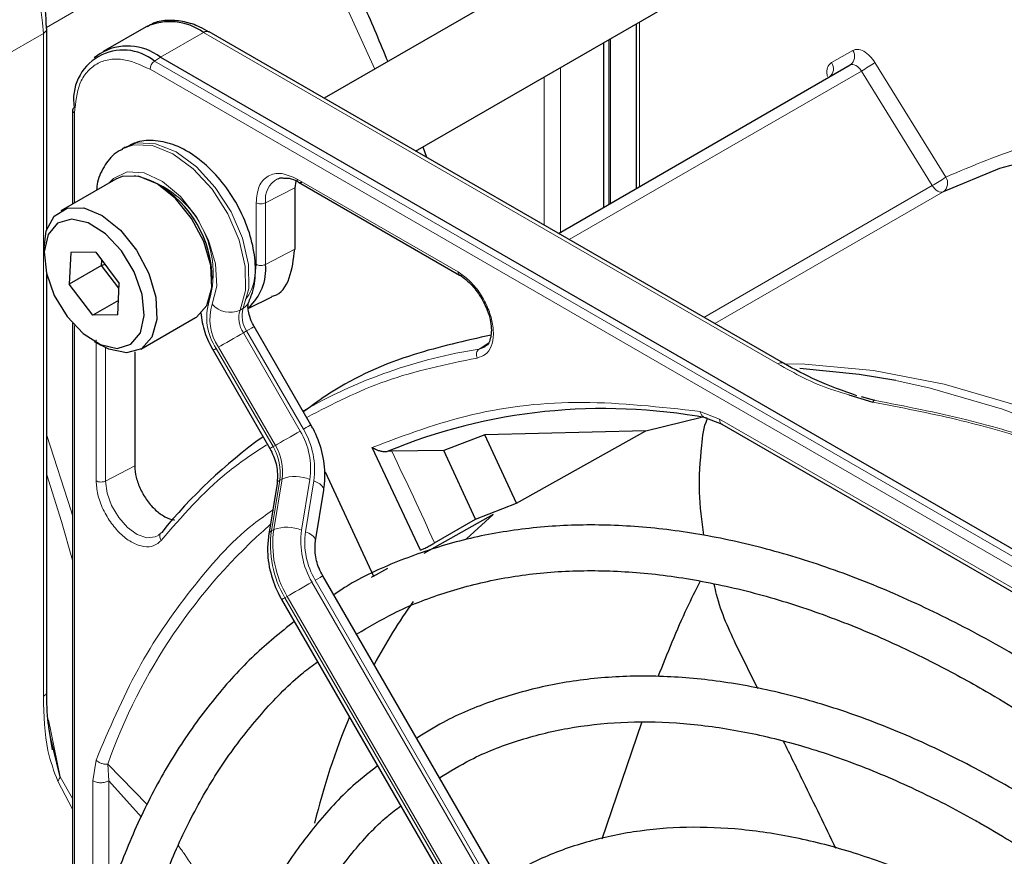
# Paper-space layout 'Blatt4' of a CAD drawing. Header units: millimetres. Extents: x 5 to 418, y 2 to 292.
# Tile 65 of 118: x 96.43 to 103.61, y 231.74 to 237.85. Entities that reach past the tile are written whole.
import ezdxf

# ---------------------------------------------------------------- set-up
doc = ezdxf.new("R2010")
doc.units = ezdxf.units.MM

psp = doc.layouts.new('Blatt4')

# ---------------------------------------------------------------- linework, layer by layer
at = {"color": 7, "linetype": 'Continuous', "lineweight": 25}
for p, q in [((101.4577, 238.8975), (98.6462, 237.2745)), ((99.313, 236.8896), (101.791, 238.3202)), ((96.6224, 236.3173), (96.6224, 237.7825)), ((97.3481, 237.7965), (97.0346, 237.6155)), ((101.9954, 235.3411), (97.8064, 237.7593)), ((100.9223, 237.8187), (100.9223, 236.6166)), ((100.6827, 237.6804), (100.6827, 236.4783)), ((100.7338, 236.5078), (100.7338, 237.7099)), ((97.0096, 237.5992), (96.9693, 237.5698)), ((97.4513, 237.5742), (110.4267, 230.0837)), ((100.3541, 236.2886), (102.483, 237.5176)), ((96.8109, 237.1883), (96.8109, 236.5037)), ((97.1953, 236.918), (97.1717, 236.9044)), ((99.3654, 236.9199), (99.3921, 236.8439)), ((97.1254, 236.6852), (96.7247, 236.4539)), ((98.4404, 236.6701), (98.4312, 236.622)), ((98.4312, 236.622), (98.4312, 236.1729)), ((98.4584, 236.6622), (99.6329, 235.9842)), ((96.6039, 236.1869), (96.6039, 236.1324)), ((96.798, 236.1487), (96.7874, 235.9194)), ((96.9798, 236.1508), (96.798, 236.1487)), ((96.9798, 236.1508), (97.1511, 235.9237)), ((97.0231, 236.0554), (96.7874, 235.9194)), ((97.0231, 236.0554), (97.0248, 236.0912)), ((97.0477, 236.0607), (97.0231, 236.0554)), ((97.1494, 235.8879), (97.0231, 236.0554)), ((96.6224, 232.9448), (96.6224, 235.9891)), ((96.9587, 235.6922), (96.7874, 235.9194)), ((97.1405, 235.6944), (97.1511, 235.9237)), ((98.0914, 235.7404), (98.2635, 235.8256)), ((97.1454, 235.8), (96.9587, 235.6922)), ((97.1405, 235.6944), (96.9587, 235.6922)), ((97.308, 235.4435), (97.7087, 235.6749)), ((96.8109, 235.6327), (96.8109, 230.1638)), ((98.5493, 234.892), (98.1355, 235.6088)), ((96.9692, 235.4997), (97.0163, 235.4725)), ((99.8174, 235.4599), (99.7756, 235.444)), ((97.2644, 235.425), (97.2644, 234.5925)), ((97.8354, 235.4356), (98.2493, 234.7188)), ((102.4723, 235.1108), (102.6471, 235.0578)), ((102.5624, 235.0989), (102.6583, 235.0713)), ((98.4913, 235.0007), (98.4879, 234.9984)), ((101.4138, 234.9484), (101.5473, 234.8959)), ((100.9913, 234.8475), (101.3971, 234.9476)), ((101.5462, 234.8965), (106.2154, 232.201)), ((99.8173, 234.8187), (99.518, 234.7041)), ((100.9913, 234.8475), (99.8173, 234.8187)), ((100.0493, 234.3191), (99.8173, 234.8187)), ((100.0493, 234.3191), (100.9913, 234.8475)), ((99.3486, 233.9763), (98.9968, 234.7272)), ((99.1383, 234.699), (99.1053, 234.6971)), ((99.518, 234.7041), (99.1383, 234.699)), ((99.7502, 234.2024), (99.518, 234.7041)), ((98.6525, 234.5477), (99.0051, 233.7888)), ((98.3019, 234.4641), (98.2417, 234.094)), ((98.583, 234.0447), (98.6431, 234.4148)), ((99.7502, 234.2024), (100.0493, 234.3191)), ((99.8781, 234.2369), (99.3738, 233.9535)), ((99.6844, 234.0598), (99.8781, 234.2369)), ((99.4506, 234.03), (99.7502, 234.2024)), ((99.0051, 233.7888), (99.1106, 233.8464)), ((102.6321, 226.8678), (98.6356, 233.79)), ((98.3356, 233.6168), (102.3321, 226.6946)), ((101.8073, 232.966), (101.6594, 233.2665)), ((96.6638, 232.5199), (96.6405, 232.6715)), ((100.6731, 231.8701), (100.9616, 232.7193)), ((96.7202, 232.3243), (96.6495, 232.6129)), ((97.3136, 232.0303), (97.0753, 232.2942))]:
    psp.add_line(p, q, dxfattribs=at)
at = {"color": 7, "linetype": 'Continuous', "lineweight": 18}
for p, q in [((98.3807, 238.8086), (96.6199, 237.7921)), ((100.9467, 237.8328), (100.9467, 236.6307)), ((97.4513, 237.5742), (97.7647, 237.7552)), ((97.7647, 237.7552), (101.9538, 235.3369)), ((96.2845, 237.5673), (96.598, 237.7483)), ((96.598, 232.911), (96.598, 237.7483)), ((100.7221, 237.7031), (100.7221, 236.5011)), ((102.346, 237.5347), (102.5002, 237.6238)), ((97.4081, 237.545), (97.4513, 237.5742)), ((110.3835, 230.0544), (97.4081, 237.545)), ((102.6624, 237.535), (103.1793, 236.6992)), ((110.3512, 229.9951), (97.3758, 237.4857)), ((100.3692, 237.4993), (100.3692, 236.2973)), ((100.433, 236.243), (102.5641, 237.4732)), ((103.081, 236.6373), (102.5641, 237.4732)), ((100.2514, 236.3479), (100.2514, 237.4314)), ((96.8256, 237.1679), (96.8256, 236.5121)), ((98.4483, 236.6849), (99.6223, 236.0072)), ((98.4312, 236.622), (98.2184, 236.5114)), ((103.081, 236.6374), (101.4155, 235.6759)), ((103.1605, 236.5921), (101.4944, 235.6303)), ((98.1496, 236.0634), (98.1496, 236.5124)), ((98.2184, 236.0623), (98.2184, 236.5114)), ((98.4312, 236.1729), (98.2184, 236.0623)), ((98.056, 235.7422), (98.0324, 235.7286)), ((96.8256, 235.6166), (96.8256, 230.282)), ((98.0806, 235.5771), (98.057, 235.5635)), ((98.057, 235.5635), (98.4708, 234.8467)), ((98.4944, 234.8603), (98.0806, 235.5771)), ((96.9828, 234.483), (96.9828, 235.5112)), ((97.0517, 234.4819), (97.0517, 235.4538)), ((98.2898, 234.7422), (97.8759, 235.459)), ((99.7756, 235.444), (99.8419, 235.488)), ((97.8593, 235.4493), (98.2731, 234.7326)), ((101.3866, 234.9898), (101.5294, 234.9344)), ((101.5294, 234.9344), (106.1977, 232.2394)), ((98.2731, 234.7326), (98.2898, 234.7422)), ((97.0517, 234.4819), (97.2644, 234.5925)), ((98.3219, 234.4886), (98.2618, 234.1185)), ((98.2784, 234.1281), (98.3386, 234.4982)), ((98.3386, 234.4982), (98.3219, 234.4886)), ((98.5416, 234.493), (98.4815, 234.1229)), ((98.5099, 234.1121), (98.5701, 234.4822)), ((98.2618, 234.1185), (98.2784, 234.1281)), ((98.5571, 233.7447), (102.5537, 226.8225)), ((102.5772, 226.8361), (98.5807, 233.7583)), ((98.3761, 233.6402), (98.3594, 233.6305)), ((98.3594, 233.6305), (102.3559, 226.7084)), ((102.3726, 226.718), (98.3761, 233.6402)), ((96.6351, 232.7405), (96.7202, 232.3243)), ((96.9585, 232.2948), (96.982, 232.4463)), ((97.3539, 232.1217), (97.0676, 232.4162)), ((97.0753, 232.2942), (97.0676, 232.4162)), ((96.8109, 232.088), (96.7029, 232.292)), ((96.8109, 232.1648), (96.7202, 232.3243)), ((96.9585, 230.9997), (96.9585, 232.2948)), ((97.0753, 231.4194), (97.0753, 232.2942))]:
    psp.add_line(p, q, dxfattribs=at)
at = {"color": 7, "linetype": 'Continuous', "lineweight": 18, "flags": 128}
for points in [[(99.0146, 237.4872), (98.7272, 238.1233), (98.3807, 238.8086)], [(102.5641, 237.4732), (102.5551, 237.4861), (102.545, 237.4975), (102.5342, 237.507), (102.5231, 237.5143), (102.512, 237.5192), (102.5014, 237.5214), (102.4916, 237.5208), (102.483, 237.5176)], [(97.1732, 236.9052), (97.2566, 236.935), (97.393, 236.9297), (97.5418, 236.8701), (97.691, 236.7609), (97.8285, 236.611), (97.9434, 236.4324), (98.0263, 236.2395), (98.0706, 236.0478), (98.0727, 235.8728), (98.0324, 235.7286)], [(98.056, 235.7422), (98.0962, 235.8864), (98.0942, 236.0614), (98.0499, 236.2531), (97.967, 236.446), (97.8521, 236.6246), (97.7145, 236.7745), (97.5654, 236.8837), (97.4166, 236.9433), (97.2802, 236.9486), (97.1953, 236.918)], [(97.8292, 235.7726), (97.8631, 235.9043), (97.854, 236.0655), (97.8028, 236.2397), (97.7148, 236.4093), (97.5989, 236.5569), (97.4669, 236.6675), (97.3322, 236.7299), (97.2086, 236.7378), (97.1085, 236.6903), (97.0788, 236.6583)], [(103.1605, 236.5921), (103.1518, 236.5895), (103.1421, 236.5894), (103.1317, 236.5919), (103.1208, 236.5969), (103.11, 236.6042), (103.0995, 236.6136), (103.0897, 236.6248), (103.081, 236.6373)], [(98.0806, 235.5771), (98.0998, 235.5882), (98.1155, 235.5972), (98.1269, 235.6038), (98.1336, 235.6077), (98.1355, 235.6088)], [(97.8759, 235.459), (97.8926, 235.4686), (97.9127, 235.4802), (97.9355, 235.4933), (97.96, 235.5075), (97.9854, 235.5222), (98.0107, 235.5368), (98.0349, 235.5507), (98.057, 235.5635)], [(102, 235.3378), (102.1524, 235.3346), (102.652, 235.289), (103.1664, 235.1893), (103.6925, 235.0361), (104.2271, 234.8304), (104.767, 234.5734), (105.309, 234.2667), (105.8497, 233.912), (106.386, 233.5116), (106.9145, 233.0679), (107.4322, 232.5835), (107.9357, 232.0614), (108.2113, 231.7527)], [(107.9632, 231.8959), (107.8485, 232.0224), (107.3433, 232.5462), (106.8241, 233.0321), (106.2939, 233.4772), (105.756, 233.8789), (105.2135, 234.2346), (104.6698, 234.5423), (104.1282, 234.8001), (103.5919, 235.0064), (103.0642, 235.16), (102.8137, 235.2149)], [(98.4944, 234.8603), (98.5137, 234.8715), (98.5293, 234.8805), (98.5407, 234.8871), (98.5474, 234.891), (98.5493, 234.892)], [(96.6224, 234.8141), (96.8007, 234.2632), (96.8109, 234.2291)], [(98.2898, 234.7422), (98.3064, 234.7518), (98.3265, 234.7634), (98.3493, 234.7766), (98.3739, 234.7908), (98.3993, 234.8054), (98.4245, 234.82), (98.4487, 234.834), (98.4708, 234.8467)], [(96.8109, 233.9056), (96.7296, 234.1861), (96.6224, 234.5276)], [(97.4355, 234.0844), (97.4135, 234.0735), (97.3517, 234.0684), (97.282, 234.0926), (97.2114, 234.1435), (97.1472, 234.2159), (97.096, 234.3025), (97.063, 234.3943), (97.0517, 234.4819)], [(98.5701, 234.4822), (98.5936, 234.4719), (98.6134, 234.4603), (98.6286, 234.4479), (98.6386, 234.4352), (98.6432, 234.4226), (98.6431, 234.4148)], [(98.5099, 234.1121), (98.5335, 234.1018), (98.5532, 234.0902), (98.5684, 234.0778), (98.5785, 234.0651), (98.583, 234.0525), (98.583, 234.0451)], [(98.3761, 233.6402), (98.3927, 233.6498), (98.4128, 233.6614), (98.4356, 233.6746), (98.4602, 233.6887), (98.4856, 233.7034), (98.5108, 233.718), (98.535, 233.7319), (98.5571, 233.7447)], [(98.5807, 233.7583), (98.5999, 233.7694), (98.6156, 233.7785), (98.627, 233.785), (98.6337, 233.7889), (98.6356, 233.79)]]:
    psp.add_lwpolyline(points, dxfattribs=at)
at = {"color": 7, "linetype": 'Continuous', "lineweight": 25, "flags": 128}
for points in [[(106.6663, 236.5907), (106.4921, 236.6523), (105.966, 236.8055), (105.4516, 236.9052), (104.9521, 236.9508), (104.4703, 236.9421), (104.0093, 236.8791), (103.5718, 236.7622), (103.1605, 236.5921)], [(97.7087, 235.6749), (97.7137, 235.6778), (97.7907, 235.7625), (97.8272, 235.8924), (97.8193, 236.0535), (97.7678, 236.2284), (97.6783, 236.3979), (97.5605, 236.5439), (97.4271, 236.6504), (97.2927, 236.706), (97.1717, 236.7046), (97.1254, 236.6852)], [(96.6039, 236.1869), (96.6191, 236.3062), (96.6767, 236.415), (96.771, 236.4733), (96.892, 236.4747), (97.0264, 236.4191), (97.1598, 236.3126), (97.2776, 236.1666), (97.3671, 235.997), (97.4186, 235.8222), (97.4265, 235.6611), (97.39, 235.5312), (97.313, 235.4465), (97.2038, 235.4162), (97.2038, 235.4162)], [(97.1353, 235.4499), (97.2366, 235.4796), (97.3056, 235.5627), (97.3341, 235.689), (97.3186, 235.8434), (97.2609, 236.0072), (97.1681, 236.1607), (97.0513, 236.2853), (96.9245, 236.366), (96.8032, 236.3932), (96.7019, 236.3634), (96.6329, 236.2803), (96.6044, 236.154), (96.6199, 235.9996), (96.6776, 235.8358), (96.7704, 235.6824), (96.8872, 235.5577), (97.014, 235.477), (97.1353, 235.4499)], [(97.2038, 235.4162), (97.0744, 235.4437), (97.0163, 235.4725)], [(102.8137, 235.2149), (102.5482, 235.2599), (102.1144, 235.3026)]]:
    psp.add_lwpolyline(points, dxfattribs=at)
at = {"color": 7, "linetype": 'Continuous', "lineweight": 18}
for centre, radius, start, end in [((95.3187, 237.6901), 1.2807, 2.60548, 57.39452), ((102.4374, 237.5795), 0.0769, 306.35124, 35.18509), ((97.4534, 237.4819), 0.0777, 125.68924, 177.19888), ((102.2828, 237.4903), 0.0772, 307.83352, 35.07657), ((101.795, 238.8059), 1.5387, 299.98876, 304.3156), ((96.8351, 237.1902), 0.0242, 184.41432, 246.90582), ((97.109, 235.9995), 0.7277, 343.75688, 77.87575), ((98.3917, 236.5349), 0.1749, 119.28856, 187.71449), ((102.3119, 237.97), 1.5387, 299.98876, 304.3156), ((103.1137, 236.6555), 0.0788, 306.40333, 33.62432), ((98.189, 235.6757), 0.4, 162.4884, 214.46185), ((98.1743, 235.6637), 0.3619, 162.4884, 214.46185), ((97.9603, 235.8868), 0.1738, 221.04804, 294.5), ((98.2376, 235.6849), 0.1905, 162.4884, 214.46185), ((98.0111, 235.8227), 0.0922, 299.13244, 333.65977), ((98.214, 235.6713), 0.1905, 162.4884, 214.46185), ((115.2396, 205.3328), 34.7719, 119.98928, 120.03464), ((100.3516, 231.7574), 3.7314, 98.8797, 119.9002), ((101.9779, 235.3053), 0.0398, 63.36743, 127.32087), ((98.0045, 234.5695), 0.5425, 351.89333, 30.73558), ((97.9959, 234.564), 0.5799, 351.89333, 30.73558), ((97.9682, 234.551), 0.3741, 351.89333, 30.73558), ((115.6534, 204.616), 34.7719, 119.98928, 120.03464), ((97.9515, 234.5414), 0.3741, 351.89333, 30.73558), ((73.7072, 222.4193), 28.2407, 24.2762, 25.7742), ((98.3362, 234.4565), 0.0351, 113.97109, 167.49817), ((98.4335, 234.2393), 0.2757, 66.9099, 110.12844), ((100.9889, 231.0316), 4.1586, 131.13889, 160.55346), ((98.276, 234.0864), 0.0351, 113.97568, 167.44972), ((99.0026, 234.013), 0.7483, 171.89333, 210.73558), ((99.0192, 234.0226), 0.7483, 171.89333, 210.73558), ((98.3733, 233.8692), 0.2757, 66.9099, 110.12844), ((99.0556, 234.0411), 0.5799, 171.89333, 210.73558), ((99.047, 234.0356), 0.5425, 171.89333, 210.73558), ((115.7397, 203.514), 34.7719, 119.98928, 120.03464)]:
    psp.add_arc(centre, radius, start, end, dxfattribs=at)
at = {"color": 7, "linetype": 'Continuous', "lineweight": 25}
for centre, radius, start, end in [((97.5206, 237.4145), 0.4191, 54.38242, 114.30712), ((97.7892, 237.7211), 0.0419, 65.69288, 125.61758), ((97.1796, 237.2648), 0.3616, 50.79671, 189.21404), ((97.2123, 237.2657), 0.3902, 52.237, 121.28513), ((96.8341, 237.1866), 0.0233, 119.64542, 175.89309), ((97.0169, 235.949), 0.8125, 0.48012, 59.51448), ((97.8405, 236.0289), 0.3794, 312.04552, 5.04544), ((100.6841, 230.8782), 4.1323, 79.46536, 112.46204), ((100.424, 231.7056), 3.8142, 125.66847, 140.97312), ((102.5852, 231.2488), 4.0452, 144.42645, 152.10369), ((103.7384, 230.7188), 5.316, 157.4158, 166.20385)]:
    psp.add_arc(centre, radius, start, end, dxfattribs=at)
for points, knots in [([(98.4836, 238.8626), (98.6412, 238.561), (98.8687, 238.1257), (99.0528, 237.6791), (99.1094, 237.5419)], [0, 0, 0, 0, 0.692666, 1, 1, 1, 1]), ([(96.6204, 237.7832), (96.6194, 237.8245), (96.6176, 237.9042), (96.5912, 238.0252), (96.5531, 238.1463), (96.5076, 238.253), (96.4702, 238.3207), (96.456, 238.3466)], [0, 0, 0, 0, 0.2298923, 0.4439563, 0.6311243, 0.8590565, 1, 1, 1, 1]), ([(97.8062, 237.7568), (97.7838, 237.7699), (97.7245, 237.8046), (97.6254, 237.8359), (97.5119, 237.8468), (97.4178, 237.8348), (97.3718, 237.8047), (97.3572, 237.7952)], [0, 0, 0, 0, 0.143792, 0.380812, 0.625008, 0.880873, 1, 1, 1, 1]), ([(102.3372, 237.4365), (102.3372, 237.4364), (102.3371, 237.436), (102.3324, 237.43), (102.3295, 237.4292), (102.3291, 237.4291)], [0, 0, 0, 0, 0.337931, 0.908636, 1, 1, 1, 1]), ([(98.0937, 235.7818), (98.1053, 235.81), (98.1359, 235.8841), (98.1506, 236.0244), (98.1309, 236.2001), (98.0721, 236.3843), (97.9792, 236.5622), (97.8586, 236.721), (97.7169, 236.8498), (97.5669, 236.9353), (97.4198, 236.971), (97.2922, 236.9659), (97.2255, 236.9293), (97.1977, 236.914)], [0, 0, 0, 0, 0.057807, 0.152442, 0.251331, 0.352163, 0.452764, 0.553637, 0.655566, 0.759628, 0.852111, 0.938497, 1, 1, 1, 1]), ([(97.1764, 236.9014), (97.1649, 236.8966), (97.1119, 236.8741), (97.0459, 236.79), (96.9947, 236.6925), (96.9876, 236.6243), (96.9855, 236.6044)], [0, 0, 0, 0, 0.103207, 0.477399, 0.847985, 1, 1, 1, 1]), ([(98.3069, 236.6838), (98.3123, 236.688), (98.3227, 236.696), (98.3406, 236.6936), (98.3492, 236.6925)], [0, 0, 0, 0, 0.517593, 1, 1, 1, 1]), ([(98.3492, 236.6925), (98.3622, 236.6929), (98.3921, 236.6938), (98.4337, 236.679), (98.4577, 236.6624), (98.4587, 236.6617)], [0, 0, 0, 0, 0.424183, 0.976421, 1, 1, 1, 1]), ([(98.4587, 236.6623), (98.462, 236.6609), (98.4686, 236.6582), (98.4773, 236.6617), (98.4818, 236.6635)], [0, 0, 0, 0, 0.482278, 1, 1, 1, 1]), ([(98.2614, 235.8299), (98.2668, 235.8308), (98.3296, 235.8415), (98.4048, 235.9546), (98.4224, 236.1001), (98.4312, 236.1729)], [0, 0, 0, 0, 0.0447603, 0.5223801, 1, 1, 1, 1]), ([(99.6327, 235.9843), (99.6328, 235.9842), (99.6476, 235.9779), (99.68, 235.952), (99.7381, 235.899), (99.7737, 235.845), (99.7964, 235.8104)], [0, 0, 0, 0, 0.0015, 0.266685, 0.530343, 1, 1, 1, 1]), ([(99.6328, 235.9845), (99.636, 235.9832), (99.6426, 235.9804), (99.6513, 235.9839), (99.6558, 235.9858)], [0, 0, 0, 0, 0.482284, 1, 1, 1, 1]), ([(99.7964, 235.8104), (99.8147, 235.7741), (99.84, 235.7237), (99.8589, 235.6513), (99.8666, 235.5965), (99.8641, 235.5414), (99.8509, 235.4977), (99.8352, 235.4707), (99.8208, 235.4647), (99.8161, 235.4627)], [0, 0, 0, 0, 0.238343, 0.330867, 0.47597, 0.617896, 0.763986, 0.922379, 1, 1, 1, 1]), ([(98.1355, 235.6088), (98.128, 235.623), (98.11, 235.6569), (98.094, 235.7085), (98.0887, 235.7522), (98.0919, 235.778), (98.0931, 235.7806), (98.0937, 235.7818)], [0, 0, 0, 0, 0.176806, 0.422684, 0.629977, 0.82324, 1, 1, 1, 1]), ([(97.7452, 235.7102), (97.7525, 235.6622), (97.7668, 235.5688), (97.813, 235.4791), (97.8354, 235.4356)], [0, 0, 0, 0, 0.5149952, 1, 1, 1, 1]), ([(99.8626, 235.5466), (99.6734, 235.5043), (99.2581, 235.4116), (98.8046, 235.2145), (98.5608, 235.0345), (98.4986, 234.9885)], [0, 0, 0, 0, 0.3838766, 0.8427527, 1, 1, 1, 1]), ([(102.5312, 235.1043), (102.4317, 235.1397), (102.2396, 235.2079), (102.0748, 235.2978), (101.9954, 235.3411)], [0, 0, 0, 0, 0.518013, 1, 1, 1, 1]), ([(102.6583, 235.0713), (102.6565, 235.0701), (102.653, 235.0678), (102.6491, 235.0611), (102.6471, 235.0578)], [0, 0, 0, 0, 0.499999, 1, 1, 1, 1]), ([(98.6431, 234.4148), (98.647, 234.4488), (98.6575, 234.5414), (98.6361, 234.6965), (98.589, 234.8212), (98.5545, 234.8827), (98.5493, 234.892)], [0, 0, 0, 0, 0.213395, 0.580888, 0.936398, 1, 1, 1, 1]), ([(101.4139, 234.0856), (101.4003, 234.191), (101.372, 234.4101), (101.3935, 234.6929), (101.4126, 234.8767), (101.4409, 234.9365), (101.4414, 234.9375)], [0, 0, 0, 0, 0.367118, 0.762687, 0.995804, 1, 1, 1, 1]), ([(98.2493, 234.7188), (98.2588, 234.7006), (98.2865, 234.6474), (98.3093, 234.5561), (98.3042, 234.493), (98.3019, 234.4641)], [0, 0, 0, 0, 0.219781, 0.641695, 1, 1, 1, 1]), ([(98.9968, 234.7272), (99.007, 234.7211), (99.0241, 234.7108), (99.0534, 234.7014), (99.0797, 234.6962), (99.0972, 234.6968), (99.1053, 234.6971)], [0, 0, 0, 0, 0.336127, 0.560864, 0.79606, 1, 1, 1, 1]), ([(97.2644, 234.5925), (97.2666, 234.5651), (97.2708, 234.5103), (97.304, 234.4206), (97.3532, 234.3371), (97.4157, 234.2662), (97.4832, 234.2193), (97.5322, 234.1969), (97.5532, 234.199), (97.5547, 234.1991)], [0, 0, 0, 0, 0.16455, 0.329101, 0.493651, 0.658201, 0.822751, 0.987302, 1, 1, 1, 1]), ([(108.3017, 228.3687), (108.2563, 228.4474), (108.0928, 228.7307), (107.7844, 229.2012), (107.3794, 229.7763), (106.9518, 230.3265), (106.5059, 230.8503), (106.0437, 231.3442), (105.5677, 231.8057), (105.0804, 232.2323), (104.5845, 232.6215), (104.1034, 232.9565), (103.6992, 233.2052), (103.2944, 233.4296), (102.8687, 233.6376), (102.3666, 233.8389), (101.8704, 233.9934), (101.3831, 234.1), (100.9074, 234.158), (100.4463, 234.1671), (100.0027, 234.1269), (99.5786, 234.0391), (99.1794, 233.8997), (98.8927, 233.7704), (98.7485, 233.6737), (98.72, 233.6546)], [0, 0, 0, 0, 0.018307, 0.065903, 0.113503, 0.161108, 0.208721, 0.256346, 0.303985, 0.351639, 0.399312, 0.447003, 0.488748, 0.513881, 0.561601, 0.609337, 0.657061, 0.704748, 0.75237, 0.799888, 0.847267, 0.894479, 0.941522, 0.988425, 1, 1, 1, 1]), ([(97.4531, 234.1023), (97.4515, 234.0994), (97.4466, 234.0909), (97.4391, 234.0887), (97.4342, 234.0873)], [0, 0, 0, 0, 0.349285, 1, 1, 1, 1]), ([(98.2417, 234.094), (98.2379, 234.06), (98.2274, 233.9674), (98.2488, 233.8124), (98.2959, 233.6876), (98.3303, 233.6261), (98.3356, 233.6168)], [0, 0, 0, 0, 0.2133954, 0.5808882, 0.9363976, 1, 1, 1, 1]), ([(98.6356, 233.79), (98.6261, 233.8082), (98.5984, 233.8614), (98.5755, 233.9527), (98.5806, 234.0158), (98.583, 234.0447)], [0, 0, 0, 0, 0.219781, 0.641695, 1, 1, 1, 1]), ([(99.3486, 233.9763), (99.3551, 233.9795), (99.3683, 233.9858), (99.3963, 234.0002), (99.4257, 234.0159), (99.4424, 234.0254), (99.4506, 234.03)], [0, 0, 0, 0, 0.250494, 0.503104, 0.754115, 1, 1, 1, 1]), ([(98.8819, 233.3634), (98.9704, 233.4164), (99.1717, 233.537), (99.5165, 233.6707), (99.9083, 233.7731), (100.3219, 233.8266), (100.7536, 233.8326), (101.2012, 233.7909), (101.662, 233.702), (102.1337, 233.5664), (102.6137, 233.3847), (103.0615, 233.1755), (103.4344, 232.9726), (103.8076, 232.7487), (104.2184, 232.475), (104.703, 232.1095), (105.1813, 231.7059), (105.6504, 231.2662), (106.1077, 230.7931), (106.5504, 230.2891), (106.9762, 229.7574), (107.3815, 229.2002), (107.7295, 228.6813), (107.9307, 228.3419), (108.0134, 228.2022)], [0, 0, 0, 0, 0.03829, 0.087164, 0.135963, 0.1846, 0.233039, 0.281292, 0.329395, 0.377392, 0.425324, 0.47322, 0.50993, 0.535066, 0.582938, 0.63083, 0.678736, 0.726658, 0.774594, 0.822544, 0.870506, 0.918477, 0.966454, 1, 1, 1, 1]), ([(99.0216, 233.7957), (99.0148, 233.7918), (99.0009, 233.7839), (98.9913, 233.779), (98.9916, 233.7801), (99.0006, 233.7859), (99.0051, 233.7888)], [0, 0, 0, 0, 0.243701, 0.495029, 0.749466, 1, 1, 1, 1]), ([(101.0823, 233.0562), (101.15, 233.2257), (101.2445, 233.4622), (101.3554, 233.6846), (101.3868, 233.7477)], [0, 0, 0, 0, 0.716589, 1, 1, 1, 1]), ([(101.6593, 233.2665), (101.6002, 233.3934), (101.5304, 233.5431), (101.4963, 233.7031), (101.4911, 233.7275)], [0, 0, 0, 0, 0.847137, 1, 1, 1, 1]), ([(98.4277, 233.4572), (98.3291, 233.3775), (98.1217, 233.2097), (97.8424, 232.9011), (97.5832, 232.5455), (97.3577, 232.1494), (97.1663, 231.7164), (97.0105, 231.2482), (96.891, 230.7477), (96.8086, 230.2176), (96.7639, 229.6612), (96.7569, 229.0814), (96.7877, 228.4817), (96.856, 227.8654), (96.9613, 227.236), (97.103, 226.5968), (97.2803, 225.9513), (97.4921, 225.3032), (97.737, 224.6558), (98.0145, 224.0131), (98.3145, 223.3889), (98.5359, 222.9866), (98.6434, 222.7913)], [0, 0, 0, 0, 0.045036, 0.094766, 0.144622, 0.194644, 0.244835, 0.295175, 0.345629, 0.396161, 0.446738, 0.497338, 0.547939, 0.598533, 0.649113, 0.699679, 0.750229, 0.800766, 0.851292, 0.901808, 0.952318, 1, 1, 1, 1]), ([(98.9333, 222.9586), (98.9125, 222.994), (98.7744, 223.2296), (98.5446, 223.6795), (98.2478, 224.3047), (97.9839, 224.9377), (97.7514, 225.5731), (97.5524, 226.2078), (97.3878, 226.8379), (97.2586, 227.4597), (97.1654, 228.0698), (97.1087, 228.6644), (97.0886, 229.2402), (97.1052, 229.7939), (97.1582, 230.3223), (97.2472, 230.8223), (97.3714, 231.2913), (97.53, 231.7267), (97.7222, 232.1261), (97.9463, 232.4884), (98.2037, 232.8082), (98.4216, 233.0335), (98.5624, 233.1368), (98.5977, 233.1627)], [0, 0, 0, 0, 0.009043, 0.060312, 0.111577, 0.162835, 0.214084, 0.26532, 0.31654, 0.367742, 0.418924, 0.470085, 0.521224, 0.572346, 0.623457, 0.674565, 0.725687, 0.776848, 0.828085, 0.879444, 0.930974, 0.982715, 1, 1, 1, 1]), ([(107.6983, 228.0203), (107.6744, 228.0623), (107.541, 228.296), (107.2726, 228.7055), (106.8948, 229.2434), (106.4939, 229.7562), (106.075, 230.2422), (105.64, 230.698), (105.1917, 231.1207), (104.733, 231.5077), (104.2665, 231.8565), (103.9009, 232.0956), (103.6089, 232.2685), (103.3166, 232.4302), (102.9182, 232.6222), (102.4487, 232.8045), (101.9854, 232.9396), (101.5316, 233.0266), (101.0903, 233.0646), (100.6646, 233.0534), (100.2573, 232.9936), (99.8728, 232.8834), (99.5587, 232.7545), (99.3844, 232.6443), (99.3204, 232.6039)], [0, 0, 0, 0, 0.011162, 0.062107, 0.113056, 0.164012, 0.21498, 0.265963, 0.316965, 0.367989, 0.419038, 0.470111, 0.486792, 0.513707, 0.564806, 0.615924, 0.667022, 0.718066, 0.769011, 0.819804, 0.870398, 0.920769, 0.970934, 1, 1, 1, 1]), ([(96.6405, 232.6715), (96.6381, 232.6861), (96.6238, 232.7731), (96.6231, 232.8691), (96.6224, 232.949)], [0, 0, 0, 0, 0.168183, 1, 1, 1, 1]), ([(99.4866, 232.316), (99.5612, 232.3619), (99.7401, 232.4719), (100.0531, 232.5928), (100.4186, 232.6853), (100.8059, 232.7287), (101.2109, 232.7247), (101.6311, 232.6731), (102.0638, 232.5745), (102.5064, 232.4294), (102.9482, 232.2422), (103.2719, 232.0754), (103.5241, 231.9321), (103.7845, 231.7754), (104.167, 231.5181), (104.6177, 231.1724), (105.0616, 230.7889), (105.4959, 230.37), (105.9175, 229.9184), (106.3237, 229.4372), (106.7111, 228.9291), (107.0774, 228.4022), (107.3009, 228.0361), (107.4117, 227.8547)], [0, 0, 0, 0, 0.0376401, 0.0901967, 0.142659, 0.1949013, 0.2468789, 0.2986157, 0.3501691, 0.4016015, 0.4529651, 0.5015641, 0.5114603, 0.5383934, 0.5897077, 0.6410476, 0.6924058, 0.7437841, 0.7951818, 0.8465967, 0.8980258, 0.9494656, 1, 1, 1, 1]), ([(102.378, 231.8012), (102.2993, 231.9635), (102.1729, 232.2243), (102.0446, 232.4843), (101.9961, 232.5825)], [0, 0, 0, 0, 0.622088, 1, 1, 1, 1]), ([(99.036, 232.4036), (98.9813, 232.3614), (98.823, 232.2394), (98.5934, 231.9903), (98.3473, 231.6618), (98.1355, 231.2918), (97.9577, 230.8851), (97.8155, 230.4434), (97.7099, 229.9698), (97.6417, 229.4673), (97.6112, 228.9392), (97.6186, 228.3891), (97.6637, 227.8205), (97.7462, 227.2372), (97.8654, 226.6427), (98.0205, 226.0407), (98.2105, 225.4351), (98.4339, 224.8296), (98.6902, 224.2283), (98.9602, 223.6628), (99.1578, 223.3052), (99.2486, 223.1408)], [0, 0, 0, 0, 0.028294, 0.081882, 0.135618, 0.189564, 0.243733, 0.298097, 0.35261, 0.40722, 0.461884, 0.51657, 0.571253, 0.625922, 0.680572, 0.735203, 0.789815, 0.844412, 0.898996, 0.953571, 1, 1, 1, 1]), ([(99.5385, 223.3082), (99.4673, 223.435), (99.2901, 223.7506), (99.0385, 224.2691), (98.7822, 224.857), (98.5585, 225.4492), (98.3676, 226.041), (98.2111, 226.6288), (98.0898, 227.2085), (98.0045, 227.7762), (97.9557, 228.3281), (97.9435, 228.8606), (97.9678, 229.37), (98.0283, 229.8532), (98.1244, 230.3068), (98.2552, 230.7281), (98.4199, 231.1144), (98.6167, 231.4645), (98.8469, 231.7726), (99.0435, 231.989), (99.1723, 232.0874), (99.2044, 232.1119)], [0, 0, 0, 0, 0.037346, 0.092917, 0.148479, 0.20403, 0.259565, 0.315079, 0.370569, 0.426032, 0.481467, 0.536873, 0.592256, 0.647627, 0.703, 0.7584, 0.813873, 0.869475, 0.92528, 0.981353, 1, 1, 1, 1]), ([(107.0931, 227.6707), (107.0503, 227.7442), (106.905, 227.9941), (106.6303, 228.4025), (106.2725, 228.8914), (105.8931, 229.354), (105.497, 229.7881), (105.0863, 230.1902), (104.6641, 230.5575), (104.2334, 230.8871), (103.8906, 231.1144), (103.6157, 231.2781), (103.3404, 231.4297), (102.9714, 231.6047), (102.5368, 231.7665), (102.109, 231.8807), (101.6912, 231.9464), (101.2871, 231.9627), (100.8998, 231.9299), (100.5335, 231.8469), (100.2048, 231.7269), (100.0118, 231.6125), (99.9231, 231.5599)], [0, 0, 0, 0, 0.022962, 0.078127, 0.133299, 0.188484, 0.243687, 0.298913, 0.354169, 0.409457, 0.46478, 0.484563, 0.513727, 0.569088, 0.624474, 0.679826, 0.735091, 0.790198, 0.845069, 0.899649, 0.953933, 1, 1, 1, 1])]:
    psp.add_open_spline(points, degree=3, knots=knots, dxfattribs=at)
at = {"color": 7, "linetype": 'Continuous', "lineweight": 18}
for points, knots in [([(96.622, 237.7835), (96.6222, 237.7831), (96.6245, 237.7766), (96.6177, 237.7631), (96.6046, 237.7532), (96.598, 237.7483)], [0, 0, 0, 0, 0.0308258, 0.5154129, 1, 1, 1, 1]), ([(102.5002, 237.6238), (102.5115, 237.6278), (102.5348, 237.636), (102.5804, 237.6205), (102.6264, 237.5859), (102.6507, 237.5516), (102.6624, 237.535)], [0, 0, 0, 0, 0.240773, 0.5, 0.759227, 1, 1, 1, 1]), ([(97.3758, 237.4857), (97.3066, 237.5171), (97.2001, 237.5655), (97.072, 237.5603), (96.9839, 237.5291), (96.9128, 237.4683), (96.8442, 237.36), (96.8329, 237.2436), (96.8256, 237.1679)], [0, 0, 0, 0, 0.239457, 0.368361, 0.5, 0.631639, 0.760543, 1, 1, 1, 1]), ([(102.3154, 237.4334), (102.3137, 237.4431), (102.3085, 237.4722), (102.3186, 237.5107), (102.3371, 237.5269), (102.346, 237.5347)], [0, 0, 0, 0, 0.2058622, 0.6175865, 1, 1, 1, 1]), ([(103.1793, 236.6992), (103.3777, 236.7838), (103.7759, 236.9537), (104.4447, 237.0662), (105.1576, 237.071), (105.9078, 236.9547), (106.68, 236.7326), (107.2049, 236.4923), (107.4663, 236.3727)], [0, 0, 0, 0, 0.165419, 0.332172, 0.5, 0.667816, 0.834575, 1, 1, 1, 1]), ([(98.1496, 236.5124), (98.154, 236.555), (98.163, 236.6402), (98.2321, 236.7144), (98.3308, 236.7372), (98.4092, 236.7024), (98.4483, 236.6849)], [0, 0, 0, 0, 0.25, 0.5, 0.75, 1, 1, 1, 1]), ([(98.4483, 236.6849), (98.4489, 236.6802), (98.45, 236.6707), (98.4546, 236.6632), (98.4585, 236.6623), (98.4587, 236.6623)], [0, 0, 0, 0, 0.4834479, 0.9669025, 1, 1, 1, 1]), ([(98.0715, 235.8057), (98.0878, 235.8287), (98.1346, 235.8943), (98.1437, 235.9968), (98.1496, 236.0634)], [0, 0, 0, 0, 0.349939, 1, 1, 1, 1]), ([(99.6223, 236.0072), (99.6491, 235.9889), (99.7043, 235.9512), (99.7795, 235.8611), (99.838, 235.757), (99.8735, 235.6498), (99.8842, 235.5484), (99.8677, 235.4624), (99.8262, 235.4001), (99.7824, 235.3862), (99.7611, 235.3793)], [0, 0, 0, 0, 0.121712, 0.25, 0.378287, 0.5, 0.621712, 0.75, 0.878287, 1, 1, 1, 1]), ([(99.6223, 236.0072), (99.6228, 236.0025), (99.624, 235.993), (99.6286, 235.9855), (99.6325, 235.9846), (99.6328, 235.9845)], [0, 0, 0, 0, 0.483457, 0.966913, 1, 1, 1, 1]), ([(99.7611, 235.3793), (99.535, 235.3328), (99.094, 235.2421), (98.7069, 235.0429), (98.5183, 234.9458)], [0, 0, 0, 0, 0.512779, 1, 1, 1, 1]), ([(99.7611, 235.3793), (99.7592, 235.3854), (99.7554, 235.3974), (99.7569, 235.4165), (99.7635, 235.4335), (99.7716, 235.4405), (99.7756, 235.444)], [0, 0, 0, 0, 0.249991, 0.499994, 0.749997, 1, 1, 1, 1]), ([(101.9538, 235.3369), (102.0771, 235.2677), (102.2348, 235.1791), (102.4299, 235.123), (102.4723, 235.1108)], [0, 0, 0, 0, 0.782522, 1, 1, 1, 1]), ([(98.9968, 234.7272), (99.2366, 234.8173), (99.7163, 234.9975), (100.5216, 235.086), (101.0983, 235.0218), (101.3866, 234.9898)], [0, 0, 0, 0, 0.333214, 0.666775, 1, 1, 1, 1]), ([(102.6471, 235.0578), (102.8528, 235.018), (103.253, 234.9406), (103.8224, 234.7792), (104.3493, 234.5822), (104.8294, 234.343), (105.2437, 234.0658), (105.585, 233.7617), (105.8645, 233.433), (105.9986, 233.202), (106.0675, 233.0832)], [0, 0, 0, 0, 0.12858, 0.250086, 0.375109, 0.5, 0.624891, 0.749913, 0.871409, 1, 1, 1, 1]), ([(106.1042, 233.082), (106.0269, 233.213), (105.8797, 233.4622), (105.582, 233.7996), (105.2418, 234.0931), (104.8525, 234.3495), (104.4087, 234.5742), (103.9012, 234.7704), (103.3164, 234.9424), (102.885, 235.0269), (102.6583, 235.0713)], [0, 0, 0, 0, 0.1407014, 0.2677211, 0.3849407, 0.4997762, 0.6145723, 0.7317481, 0.8590122, 1, 1, 1, 1]), ([(101.4397, 234.9409), (101.4338, 234.9416), (101.422, 234.9428), (101.4064, 234.9533), (101.3937, 234.9688), (101.389, 234.9828), (101.3866, 234.9898)], [0, 0, 0, 0, 0.25, 0.5, 0.75, 1, 1, 1, 1]), ([(101.5294, 234.9344), (101.5303, 234.9263), (101.5323, 234.9102), (101.5401, 234.8977), (101.5465, 234.8964), (101.5467, 234.8964)], [0, 0, 0, 0, 0.4944586, 0.9889172, 1, 1, 1, 1]), ([(98.2262, 234.7471), (98.127, 234.6813), (97.8416, 234.4923), (97.6089, 234.2239), (97.4572, 234.0489)], [0, 0, 0, 0, 0.347882, 1, 1, 1, 1]), ([(97.4572, 234.0489), (97.4406, 234.0338), (97.4066, 234.0029), (97.332, 233.9981), (97.2492, 234.0268), (97.1668, 234.0867), (97.0916, 234.1711), (97.0308, 234.2737), (96.9903, 234.3839), (96.9853, 234.4506), (96.9828, 234.483)], [0, 0, 0, 0, 0.121713, 0.25, 0.378287, 0.5, 0.621713, 0.75, 0.878287, 1, 1, 1, 1]), ([(97.0517, 234.4819), (97.0465, 234.4798), (97.0361, 234.4755), (97.0169, 234.4739), (96.9978, 234.4761), (96.9878, 234.4807), (96.9828, 234.483)], [0, 0, 0, 0, 0.250002, 0.500004, 0.750006, 1, 1, 1, 1]), ([(98.2702, 234.2689), (98.2232, 234.2359), (97.9992, 234.0785), (97.6652, 233.6946), (97.2717, 233.128), (97.0784, 232.6731), (96.982, 232.4463)], [0, 0, 0, 0, 0.081439, 0.388222, 0.695006, 1, 1, 1, 1]), ([(97.4572, 234.0489), (97.4539, 234.0541), (97.4473, 234.0646), (97.4454, 234.0817), (97.4494, 234.0972), (97.4571, 234.1039), (97.4609, 234.1073)], [0, 0, 0, 0, 0.25, 0.5, 0.75, 1, 1, 1, 1]), ([(96.7029, 232.292), (96.6759, 232.3638), (96.6084, 232.5439), (96.6019, 232.7732), (96.598, 232.911)], [0, 0, 0, 0, 0.399349, 1, 1, 1, 1]), ([(96.7029, 232.292), (96.7069, 232.2973), (96.7146, 232.3076), (96.7184, 232.3189), (96.7202, 232.3243)], [0, 0, 0, 0, 0.516837, 1, 1, 1, 1]), ([(97.9753, 230.9061), (97.9639, 230.9625), (97.9259, 231.1501), (97.8086, 231.4336), (97.6873, 231.6816), (97.5989, 231.7989), (97.5832, 231.8197)], [0, 0, 0, 0, 0.156981, 0.522274, 0.915232, 1, 1, 1, 1])]:
    psp.add_open_spline(points, degree=3, knots=knots, dxfattribs=at)
for points in [[(98.1496, 236.5124), (98.1545, 236.5101), (98.1645, 236.5055), (98.1836, 236.5033), (98.2028, 236.5049), (98.2132, 236.5093), (98.2184, 236.5114)], [(98.1496, 236.0634), (98.1545, 236.0611), (98.1645, 236.0565), (98.1836, 236.0543), (98.2028, 236.0559), (98.2132, 236.0602), (98.2184, 236.0623)], [(96.598, 232.911), (96.605, 232.9159), (96.619, 232.9259), (96.6213, 232.9386), (96.6224, 232.945)], [(96.982, 232.4463), (96.9878, 232.4412), (96.9994, 232.4312), (97.0214, 232.4211), (97.0449, 232.4152), (97.06, 232.4158), (97.0676, 232.4162)], [(96.9585, 232.2948), (96.967, 232.2909), (96.984, 232.2831), (97.0167, 232.2796), (97.0494, 232.2828), (97.0667, 232.2904), (97.0753, 232.2942)]]:
    psp.add_open_spline(points, degree=3, dxfattribs=at)

doc.saveas('drawing.dxf')
